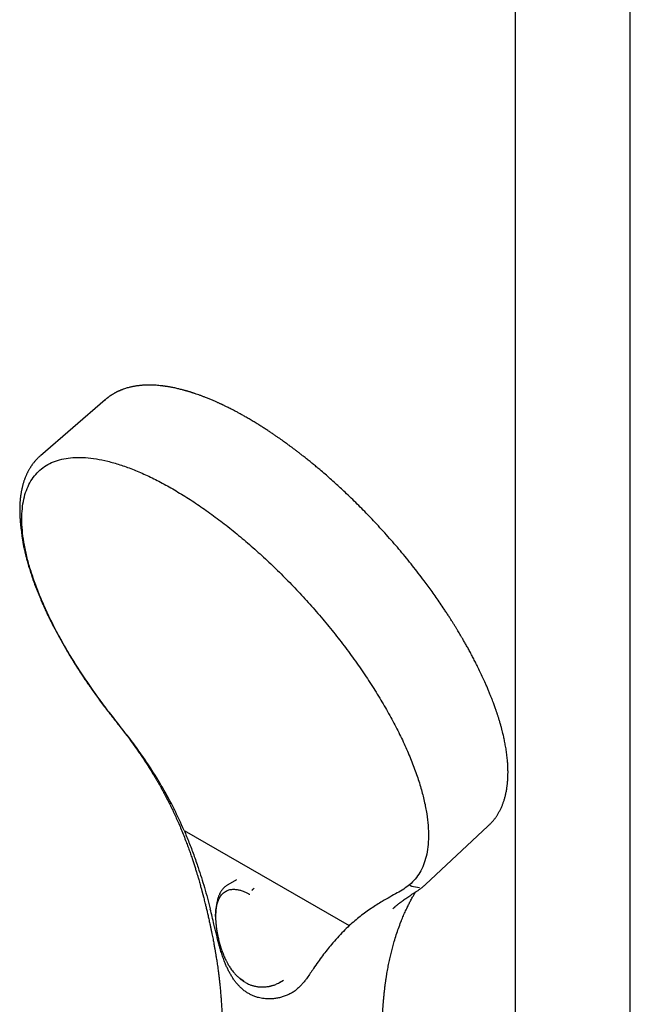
# Model space of a CAD drawing. Header units: millimetres. Extents: x 8 to 1764, y 12 to 2805.
# Tile 9 of 27: x 1481 to 1597, y 969 to 1156. Entities that reach past the tile are written whole.
import ezdxf

# ---------------------------------------------------------------- set-up
doc = ezdxf.new("R2010")
doc.units = ezdxf.units.MM

msp = doc.modelspace()

# ---------------------------------------------------------------- linework, layer by layer
at = {"color": 7, "linetype": 'Continuous', "lineweight": 30}
for p, q in [((1575.37, 1216.86), (1575.37, 880.21)), ((1597.27, 880.21), (1597.27, 1216.86)), ((1497.51, 1083.89), (1485.21, 1073.27)), ((1497.54, 1083.85), (1497.56, 1083.87)), ((1481.53, 1059.38), (1481.55, 1059.29)), ((1481.54, 1059.29), (1481.71, 1058.07)), ((1482.15, 1055.62), (1481.72, 1058.07)), ((1570.22, 1002.91), (1570.2, 1002.89)), ((1512.51, 1002.08), (1543.87, 983.98)), ((1558.34, 991.78), (1570.23, 1002.86)), ((1522.45, 992.7), (1520.8, 991.73)), ((1555.73, 991.5), (1557.2, 991.25)), ((1557.96, 991.44), (1558, 991.47)), ((1518.54, 986.72), (1518.54, 986.71)), ((1552.17, 987.18), (1552.57, 987.55)), ((1530.64, 973.17), (1531.38, 973.59)), ((1530.67, 973.19), (1530.64, 973.17))]:
    msp.add_line(p, q, dxfattribs=at)
for points, knots in [([(1524.46, 1080.5), (1524.24, 1080.62), (1523.82, 1080.87), (1523.2, 1081.21), (1522.64, 1081.52), (1522.13, 1081.79), (1521.67, 1082.03), (1521.26, 1082.24), (1520.9, 1082.42), (1520.59, 1082.57), (1520.32, 1082.7), (1520.11, 1082.81), (1519.94, 1082.89), (1519.82, 1082.94), (1519.74, 1082.98), (1519.64, 1083.03), (1519.52, 1083.09), (1519.35, 1083.17), (1519.15, 1083.26), (1518.94, 1083.35), (1518.71, 1083.45), (1518.36, 1083.61), (1517.88, 1083.82), (1517.25, 1084.09), (1516.64, 1084.33), (1516.07, 1084.55), (1515.55, 1084.74), (1515.05, 1084.92), (1514.65, 1085.06), (1514.35, 1085.16), (1514.14, 1085.23), (1513.93, 1085.29), (1513.73, 1085.36), (1513.55, 1085.42), (1513.38, 1085.46), (1513.26, 1085.5), (1513.14, 1085.54), (1513.02, 1085.57), (1512.87, 1085.61), (1512.69, 1085.67), (1512.47, 1085.73), (1512.19, 1085.8), (1511.86, 1085.89), (1511.49, 1085.98), (1511.12, 1086.06), (1510.75, 1086.15), (1510.38, 1086.22), (1510.05, 1086.29), (1509.76, 1086.34), (1509.51, 1086.38), (1509.28, 1086.42), (1509.09, 1086.45), (1508.94, 1086.47), (1508.83, 1086.48), (1508.75, 1086.5), (1508.65, 1086.51), (1508.53, 1086.52), (1508.39, 1086.54), (1508.12, 1086.57), (1507.71, 1086.62), (1507.19, 1086.66), (1506.67, 1086.69), (1506.27, 1086.7), (1506, 1086.7), (1505.85, 1086.7), (1505.72, 1086.7), (1505.6, 1086.7), (1505.48, 1086.7), (1505.35, 1086.69), (1505.21, 1086.69), (1505.05, 1086.68), (1504.85, 1086.67), (1504.61, 1086.66), (1504.34, 1086.63), (1504.06, 1086.61), (1503.77, 1086.57), (1503.48, 1086.53), (1503.18, 1086.49), (1502.89, 1086.44), (1502.63, 1086.38), (1502.35, 1086.32), (1502.04, 1086.25), (1501.7, 1086.15), (1501.36, 1086.05), (1501.06, 1085.95), (1500.82, 1085.86), (1500.63, 1085.79), (1500.45, 1085.72), (1500.28, 1085.64), (1500.13, 1085.58), (1500, 1085.52), (1499.88, 1085.46), (1499.75, 1085.4), (1499.61, 1085.33), (1499.45, 1085.25), (1499.28, 1085.15), (1499.11, 1085.05), (1498.93, 1084.94), (1498.78, 1084.85), (1498.66, 1084.77), (1498.54, 1084.69), (1498.42, 1084.61), (1498.3, 1084.52), (1498.2, 1084.45), (1498.12, 1084.39), (1498.07, 1084.35), (1498.02, 1084.31), (1497.96, 1084.27), (1497.88, 1084.21), (1497.78, 1084.12), (1497.65, 1084.02), (1497.56, 1083.94), (1497.51, 1083.9)], [0, 0, 0, 0, 0.0196009, 0.0377587, 0.0544728, 0.069743, 0.0835687, 0.0959496, 0.1068853, 0.1163754, 0.1244196, 0.1310177, 0.1360081, 0.1396549, 0.1419707, 0.1440574, 0.1483078, 0.1537453, 0.1596035, 0.1663033, 0.1733284, 0.180609, 0.198973, 0.2187869, 0.2400512, 0.2569144, 0.2736606, 0.2899084, 0.3056584, 0.3125682, 0.3193778, 0.3260872, 0.3326965, 0.3390282, 0.3443856, 0.3486978, 0.3517403, 0.3556854, 0.3607393, 0.3669022, 0.3741745, 0.3825217, 0.395685, 0.4080761, 0.4196945, 0.4340439, 0.447006, 0.4585801, 0.4687793, 0.477865, 0.4859367, 0.492994, 0.4990367, 0.5017969, 0.5045771, 0.5081269, 0.5124827, 0.5176446, 0.5235622, 0.5429728, 0.5627523, 0.5824636, 0.6017866, 0.6086676, 0.6146154, 0.6196298, 0.6240024, 0.6286884, 0.6337625, 0.6392248, 0.6450753, 0.6536478, 0.6633123, 0.674071, 0.6859245, 0.6982127, 0.7100541, 0.7234303, 0.7359933, 0.7474945, 0.7579596, 0.7728918, 0.7882706, 0.8041014, 0.8205694, 0.829576, 0.8388462, 0.848053, 0.8563725, 0.8637646, 0.8702617, 0.8756614, 0.8820609, 0.8894606, 0.8977987, 0.9060348, 0.9161041, 0.9253753, 0.9339078, 0.9399306, 0.9458992, 0.9522784, 0.9590703, 0.9658083, 0.9687538, 0.9714508, 0.9738996, 0.9766239, 0.9805831, 0.9857987, 0.992271, 1, 1, 1, 1]), ([(1570.23, 1002.86), (1570.31, 1002.94), (1570.48, 1003.1), (1570.68, 1003.31), (1570.87, 1003.51), (1571.05, 1003.71), (1571.21, 1003.9), (1571.36, 1004.08), (1571.5, 1004.27), (1571.65, 1004.46), (1571.78, 1004.65), (1571.91, 1004.84), (1572.04, 1005.05), (1572.18, 1005.28), (1572.32, 1005.53), (1572.46, 1005.78), (1572.59, 1006.04), (1572.72, 1006.31), (1572.85, 1006.6), (1572.96, 1006.87), (1573.06, 1007.13), (1573.15, 1007.38), (1573.24, 1007.64), (1573.33, 1007.91), (1573.41, 1008.2), (1573.5, 1008.51), (1573.58, 1008.84), (1573.66, 1009.19), (1573.73, 1009.54), (1573.79, 1009.91), (1573.84, 1010.25), (1573.88, 1010.53), (1573.91, 1010.75), (1573.93, 1010.95), (1573.95, 1011.14), (1573.96, 1011.32), (1573.98, 1011.53), (1574, 1011.77), (1574.01, 1012.04), (1574.02, 1012.3), (1574.03, 1012.55), (1574.03, 1012.77), (1574.04, 1013), (1574.04, 1013.21), (1574.04, 1013.38), (1574.03, 1013.51), (1574.03, 1013.6), (1574.03, 1013.67), (1574.03, 1013.75), (1574.03, 1013.85), (1574.02, 1013.99), (1574.01, 1014.18), (1574, 1014.47), (1573.98, 1014.84), (1573.94, 1015.28), (1573.9, 1015.75), (1573.84, 1016.26), (1573.78, 1016.79), (1573.7, 1017.31), (1573.62, 1017.81), (1573.53, 1018.31), (1573.44, 1018.79), (1573.35, 1019.24), (1573.26, 1019.67), (1573.17, 1020.09), (1573.06, 1020.55), (1572.93, 1021.07), (1572.78, 1021.65), (1572.6, 1022.27), (1572.45, 1022.8), (1572.32, 1023.23), (1572.23, 1023.51), (1572.15, 1023.78), (1572.07, 1024.02), (1571.99, 1024.25), (1571.92, 1024.47), (1571.85, 1024.68), (1571.77, 1024.91), (1571.67, 1025.2), (1571.55, 1025.54), (1571.41, 1025.93), (1571.25, 1026.37), (1571.07, 1026.86), (1570.85, 1027.41), (1570.61, 1028.01), (1570.35, 1028.66), (1570.06, 1029.33), (1569.71, 1030.14), (1569.29, 1031.08), (1568.78, 1032.15), (1568.3, 1033.14), (1567.85, 1034.04), (1567.43, 1034.85), (1567.01, 1035.65), (1566.59, 1036.43), (1566.19, 1037.15), (1565.8, 1037.83), (1565.46, 1038.42), (1565.16, 1038.93), (1564.9, 1039.38), (1564.65, 1039.8), (1564.38, 1040.24), (1564.1, 1040.71), (1563.79, 1041.21), (1563.46, 1041.73), (1563.11, 1042.28), (1562.74, 1042.86), (1562.34, 1043.48), (1561.81, 1044.27), (1561.16, 1045.24), (1560.39, 1046.35), (1559.62, 1047.44), (1558.86, 1048.49), (1557.99, 1049.67), (1557, 1050.96), (1555.9, 1052.38), (1554.77, 1053.78), (1553.61, 1055.18), (1552.44, 1056.56), (1551.24, 1057.92), (1550.03, 1059.27), (1548.84, 1060.56), (1547.68, 1061.78), (1546.55, 1062.95), (1545.41, 1064.09), (1544.26, 1065.22), (1543.18, 1066.25), (1542.17, 1067.18), (1541.23, 1068.04), (1540.27, 1068.91), (1539.28, 1069.78), (1538.39, 1070.54), (1537.61, 1071.2), (1536.94, 1071.75), (1536.28, 1072.29), (1535.64, 1072.8), (1535.05, 1073.27), (1534.5, 1073.7), (1534, 1074.08), (1533.54, 1074.43), (1533.19, 1074.7), (1532.92, 1074.89), (1532.72, 1075.05), (1532.49, 1075.21), (1532.23, 1075.41), (1531.92, 1075.63), (1531.58, 1075.88), (1531.2, 1076.15), (1530.78, 1076.45), (1530.32, 1076.77), (1529.82, 1077.12), (1529.27, 1077.49), (1528.69, 1077.88), (1528.07, 1078.29), (1527.41, 1078.71), (1526.72, 1079.14), (1526, 1079.59), (1525.24, 1080.05), (1524.73, 1080.34), (1524.46, 1080.5)], [0, 0, 0, 0, 0.005222, 0.009911, 0.014595, 0.01933, 0.02357, 0.027582, 0.031877, 0.036301, 0.040313, 0.044408, 0.048871, 0.053755, 0.058946, 0.06404, 0.068997, 0.074594, 0.079989, 0.085136, 0.089937, 0.094389, 0.098679, 0.103788, 0.108868, 0.114051, 0.119789, 0.125481, 0.131373, 0.137358, 0.143435, 0.147231, 0.150712, 0.15385, 0.156645, 0.159147, 0.162459, 0.166107, 0.170138, 0.174646, 0.177724, 0.180993, 0.184443, 0.187618, 0.190252, 0.191799, 0.193071, 0.194069, 0.195013, 0.196272, 0.198404, 0.201085, 0.204314, 0.210533, 0.216533, 0.222312, 0.229706, 0.236705, 0.243352, 0.249687, 0.256178, 0.262305, 0.26807, 0.273473, 0.278624, 0.284009, 0.290729, 0.297853, 0.305381, 0.313312, 0.316965, 0.320379, 0.323485, 0.326284, 0.328775, 0.331573, 0.333866, 0.336195, 0.339721, 0.343711, 0.348138, 0.353001, 0.358741, 0.364988, 0.371742, 0.379003, 0.386578, 0.394115, 0.405868, 0.417511, 0.429043, 0.437795, 0.446482, 0.455103, 0.463366, 0.471059, 0.478182, 0.484736, 0.489751, 0.494372, 0.498652, 0.50317, 0.508086, 0.513401, 0.518777, 0.524508, 0.530593, 0.537032, 0.543751, 0.555616, 0.567227, 0.578586, 0.589691, 0.600544, 0.615606, 0.630621, 0.645634, 0.660646, 0.675658, 0.69067, 0.705681, 0.720693, 0.734143, 0.747595, 0.761046, 0.774498, 0.787951, 0.798531, 0.809298, 0.820318, 0.831591, 0.843117, 0.850584, 0.858153, 0.865782, 0.873021, 0.879753, 0.885872, 0.891503, 0.896645, 0.901298, 0.903479, 0.90563, 0.908185, 0.911197, 0.914666, 0.918518, 0.92281, 0.927543, 0.932718, 0.938439, 0.944618, 0.951254, 0.958348, 0.965899, 0.973762, 0.982066, 0.990812, 1, 1, 1, 1]), ([(1485.2, 1073.27), (1485.07, 1073.15), (1484.81, 1072.91), (1484.45, 1072.54), (1484.16, 1072.22), (1483.95, 1071.96), (1483.8, 1071.77), (1483.67, 1071.59), (1483.56, 1071.43), (1483.46, 1071.28), (1483.35, 1071.13), (1483.25, 1070.96), (1483.14, 1070.77), (1483.02, 1070.58), (1482.91, 1070.37), (1482.81, 1070.17), (1482.7, 1069.97), (1482.6, 1069.75), (1482.5, 1069.52), (1482.39, 1069.28), (1482.3, 1069.04), (1482.21, 1068.81), (1482.13, 1068.59), (1482.06, 1068.36), (1481.98, 1068.12), (1481.9, 1067.85), (1481.83, 1067.57), (1481.76, 1067.29), (1481.69, 1067.02), (1481.64, 1066.76), (1481.59, 1066.51), (1481.55, 1066.26), (1481.51, 1066.03), (1481.48, 1065.82), (1481.45, 1065.64), (1481.43, 1065.48), (1481.42, 1065.37), (1481.41, 1065.29), (1481.4, 1065.22), (1481.39, 1065.13), (1481.38, 1065.03), (1481.37, 1064.9), (1481.35, 1064.73), (1481.33, 1064.5), (1481.32, 1064.23), (1481.3, 1063.93), (1481.29, 1063.6), (1481.28, 1063.25), (1481.28, 1062.88), (1481.29, 1062.48), (1481.3, 1062.07), (1481.32, 1061.68), (1481.34, 1061.31), (1481.36, 1060.96), (1481.39, 1060.65), (1481.42, 1060.35), (1481.45, 1060.1), (1481.47, 1059.89), (1481.49, 1059.71), (1481.51, 1059.53), (1481.53, 1059.41), (1481.53, 1059.35)], [0, 0, 0, 0, 0.0386895, 0.0782516, 0.1179083, 0.139734, 0.1591658, 0.1762092, 0.1908699, 0.2038788, 0.2175957, 0.2324201, 0.2484413, 0.2656922, 0.2831114, 0.2995672, 0.3153295, 0.3322163, 0.3505628, 0.3700492, 0.3885272, 0.4055943, 0.4216477, 0.4376974, 0.4554191, 0.4748021, 0.4947136, 0.5140796, 0.5329029, 0.5506174, 0.5678275, 0.5845364, 0.6006423, 0.6149276, 0.6270523, 0.6370262, 0.6448572, 0.6493109, 0.6535, 0.6590004, 0.6658356, 0.6740021, 0.683332, 0.6993295, 0.7168876, 0.7359949, 0.7560827, 0.7776145, 0.8005756, 0.8249499, 0.8496707, 0.8728226, 0.8943795, 0.9139717, 0.9320587, 0.9486528, 0.9637657, 0.9746079, 0.9843222, 0.9927615, 1, 1, 1, 1]), ([(1498.05, 1024.83), (1497.32, 1025.81), (1495.85, 1027.76), (1493.8, 1030.72), (1491.87, 1033.68), (1490.09, 1036.62), (1488.46, 1039.54), (1486.99, 1042.42), (1485.69, 1045.24), (1484.56, 1047.99), (1483.61, 1050.66), (1482.84, 1053.22), (1482.26, 1055.68), (1481.87, 1058.02), (1481.68, 1060.22), (1481.68, 1062.27), (1481.87, 1064.17), (1482.25, 1065.91), (1482.83, 1067.47), (1483.59, 1068.85), (1484.54, 1070.04), (1485.67, 1071.03), (1486.97, 1071.83), (1488.44, 1072.42), (1490.06, 1072.81), (1491.84, 1072.98), (1493.77, 1072.95), (1495.82, 1072.71), (1498, 1072.26), (1500.29, 1071.61), (1502.68, 1070.75), (1505.16, 1069.69), (1507.71, 1068.45), (1509.46, 1067.47), (1510.34, 1066.98)], [0, 0, 0, 0, 0.03125, 0.062499, 0.093749, 0.124998, 0.156247, 0.187498, 0.218748, 0.249996, 0.281245, 0.312495, 0.343746, 0.374996, 0.406246, 0.437497, 0.468748, 0.499999, 0.531247, 0.562495, 0.593745, 0.624997, 0.656249, 0.687498, 0.718747, 0.749998, 0.78125, 0.812501, 0.84375, 0.874999, 0.906249, 0.937501, 0.968751, 1, 1, 1, 1]), ([(1510.34, 1066.98), (1511.22, 1066.45), (1513, 1065.4), (1515.7, 1063.6), (1518.43, 1061.66), (1521.17, 1059.55), (1523.9, 1057.31), (1526.61, 1054.94), (1529.3, 1052.44), (1531.93, 1049.84), (1534.51, 1047.15), (1537.02, 1044.37), (1539.45, 1041.53), (1541.78, 1038.64), (1544, 1035.71), (1546.1, 1032.76), (1548.07, 1029.81), (1549.91, 1026.85), (1551.59, 1023.92), (1553.12, 1021.03), (1554.49, 1018.19), (1555.68, 1015.41), (1556.69, 1012.71), (1557.53, 1010.11), (1558.17, 1007.61), (1558.63, 1005.23), (1558.9, 1002.98), (1558.97, 1000.87), (1558.84, 998.91), (1558.53, 997.12), (1558.02, 995.49), (1557.32, 994.05), (1556.45, 992.78), (1555.72, 992.1), (1555.35, 991.75)], [0, 0, 0, 0, 0.031249, 0.062499, 0.093751, 0.125001, 0.15625, 0.187499, 0.21875, 0.250002, 0.281253, 0.312502, 0.343751, 0.375003, 0.406255, 0.437505, 0.468753, 0.500001, 0.531252, 0.562503, 0.593754, 0.625004, 0.656254, 0.687505, 0.718755, 0.750004, 0.781252, 0.812502, 0.843753, 0.875002, 0.906251, 0.937501, 0.96875, 1, 1, 1, 1]), ([(1482.14, 1055.59), (1482.17, 1055.46), (1482.26, 1055), (1482.38, 1054.48), (1482.48, 1054.1), (1482.5, 1054.06)], [0, 0, 0, 0, 0.271656, 0.909735, 1, 1, 1, 1]), ([(1482.5, 1054.06), (1482.56, 1053.8), (1482.71, 1053.22), (1482.97, 1052.32), (1483.27, 1051.33), (1483.55, 1050.47), (1483.8, 1049.74), (1484.01, 1049.15), (1484.23, 1048.56), (1484.46, 1047.95), (1484.7, 1047.35), (1484.95, 1046.74), (1485.18, 1046.19), (1485.32, 1045.84), (1485.39, 1045.69), (1485.39, 1045.69)], [0, 0, 0, 0, 0.098373, 0.21777, 0.338584, 0.459996, 0.529644, 0.599487, 0.669526, 0.739761, 0.810191, 0.880817, 0.949893, 0.9994, 1, 1, 1, 1]), ([(1485.39, 1045.69), (1485.45, 1045.56), (1485.55, 1045.31), (1485.71, 1044.96), (1485.85, 1044.64), (1485.98, 1044.35), (1486.09, 1044.11), (1486.19, 1043.9), (1486.28, 1043.71), (1486.37, 1043.51), (1486.47, 1043.3), (1486.59, 1043.05), (1486.73, 1042.75), (1486.89, 1042.42), (1487.07, 1042.06), (1487.27, 1041.67), (1487.48, 1041.25), (1487.7, 1040.81), (1488.02, 1040.2), (1488.43, 1039.43), (1488.94, 1038.5), (1489.45, 1037.59), (1489.89, 1036.82), (1490.25, 1036.2), (1490.55, 1035.71), (1490.85, 1035.2), (1491.18, 1034.66), (1491.54, 1034.08), (1491.92, 1033.46), (1492.34, 1032.8), (1492.8, 1032.1), (1493.29, 1031.35), (1493.83, 1030.55), (1494.41, 1029.7), (1495.03, 1028.8), (1495.7, 1027.87), (1496.41, 1026.89), (1497.16, 1025.87), (1497.69, 1025.17), (1497.96, 1024.82)], [0, 0, 0, 0, 0.0196058, 0.0375163, 0.0534668, 0.0674573, 0.079488, 0.089843, 0.0990101, 0.1078549, 0.1182587, 0.1306907, 0.145151, 0.1616395, 0.1790433, 0.19825, 0.2191863, 0.240426, 0.2614185, 0.3073834, 0.352116, 0.3956163, 0.4378848, 0.4614346, 0.4845842, 0.5080483, 0.5335349, 0.561118, 0.5902492, 0.6214026, 0.6545783, 0.6897765, 0.7277778, 0.7678845, 0.8100954, 0.8544075, 0.9008188, 0.9493421, 1, 1, 1, 1]), ([(1497.96, 1024.82), (1497.96, 1024.82), (1497.97, 1024.81), (1498, 1024.81), (1498.03, 1024.83), (1498.05, 1024.83)], [0, 0, 0, 0, 0.2814724, 0.6926609, 1, 1, 1, 1]), ([(1497.96, 1024.82), (1498.26, 1024.44), (1498.86, 1023.69), (1499.73, 1022.58), (1500.56, 1021.5), (1501.35, 1020.47), (1502.1, 1019.47), (1502.8, 1018.51), (1503.48, 1017.56), (1504.14, 1016.62), (1504.76, 1015.69), (1505.34, 1014.82), (1505.87, 1013.99), (1506.35, 1013.22), (1506.79, 1012.5), (1507.19, 1011.83), (1507.55, 1011.22), (1507.86, 1010.67), (1508.18, 1010.11), (1508.51, 1009.5), (1508.88, 1008.82), (1509.27, 1008.07), (1509.69, 1007.25), (1510.13, 1006.35), (1510.58, 1005.41), (1511.04, 1004.41), (1511.51, 1003.35), (1511.98, 1002.24), (1512.45, 1001.08), (1512.87, 999.99), (1513.25, 998.98), (1513.57, 998.08), (1513.88, 997.2), (1514.16, 996.37), (1514.41, 995.59), (1514.65, 994.86), (1514.86, 994.18), (1515.04, 993.56), (1515.21, 992.99), (1515.36, 992.49), (1515.49, 992.04), (1515.6, 991.64), (1515.7, 991.27), (1515.79, 990.95), (1515.86, 990.68), (1515.91, 990.49), (1515.95, 990.36), (1515.97, 990.27), (1516, 990.16), (1516.04, 990.02), (1516.09, 989.84), (1516.16, 989.57), (1516.24, 989.22), (1516.35, 988.79), (1516.49, 988.27), (1516.64, 987.64), (1516.82, 986.89), (1517.01, 986.09), (1517.2, 985.22), (1517.38, 984.41), (1517.54, 983.68), (1517.67, 983.06), (1517.79, 982.46), (1517.9, 981.91), (1518, 981.41), (1518.09, 980.94), (1518.17, 980.5), (1518.24, 980.11), (1518.3, 979.76), (1518.36, 979.48), (1518.4, 979.22), (1518.44, 978.97), (1518.49, 978.7), (1518.54, 978.39), (1518.6, 978.03), (1518.66, 977.62), (1518.74, 977.15), (1518.81, 976.64), (1518.89, 976.08), (1518.98, 975.47), (1519.06, 974.82), (1519.15, 974.11), (1519.23, 973.36), (1519.31, 972.57), (1519.4, 971.73), (1519.47, 970.84), (1519.55, 969.92), (1519.61, 968.95), (1519.68, 967.91), (1519.74, 966.8), (1519.8, 965.6), (1519.85, 964.36), (1519.9, 963.07), (1519.94, 962.19), (1519.95, 961.74)], [0, 0, 0, 0, 0.0206077, 0.0404289, 0.0594619, 0.0777064, 0.0951652, 0.111835, 0.1277132, 0.1442631, 0.1598598, 0.1745045, 0.1881957, 0.2009322, 0.2127133, 0.2235384, 0.2334073, 0.2423197, 0.2502775, 0.2604831, 0.2713278, 0.2828116, 0.2959915, 0.3099242, 0.3246097, 0.3400481, 0.3562393, 0.3731838, 0.3908823, 0.4093358, 0.422781, 0.4365538, 0.449859, 0.4624023, 0.4741862, 0.485022, 0.4951276, 0.5045033, 0.5131487, 0.5204966, 0.5272125, 0.5332948, 0.5387428, 0.5435568, 0.5477066, 0.5509393, 0.5522213, 0.5534003, 0.555057, 0.5572472, 0.5599694, 0.5632219, 0.5691967, 0.5756867, 0.5826554, 0.5929313, 0.6041054, 0.6161905, 0.6292011, 0.6431369, 0.6527592, 0.6624216, 0.6714178, 0.6797306, 0.6873625, 0.6943131, 0.7011047, 0.7070887, 0.7122653, 0.7166342, 0.7202115, 0.7237665, 0.7278268, 0.7325167, 0.7379101, 0.7441615, 0.7511885, 0.7589915, 0.7675714, 0.776929, 0.7870645, 0.7979752, 0.809661, 0.8221225, 0.83536, 0.8493741, 0.8641654, 0.8797345, 0.8960813, 0.9149588, 0.9347811, 0.9555562, 0.9772917, 1, 1, 1, 1]), ([(1512.51, 1002.08), (1511.89, 1003.45), (1510.65, 1006.19), (1508.5, 1010.17), (1506.33, 1013.7), (1504.2, 1016.8), (1502.19, 1019.52), (1500.11, 1022.19), (1498.74, 1023.95), (1498.05, 1024.83)], [0, 0, 0, 0, 0.166662, 0.333325, 0.499985, 0.624991, 0.749997, 0.875002, 1, 1, 1, 1]), ([(1512.51, 1002.08), (1512.83, 1001.32), (1513.46, 999.79), (1514.35, 997.43), (1515.13, 995.2), (1515.8, 993.12), (1516.39, 991.19), (1516.96, 989.2), (1517.3, 987.84), (1517.48, 987.15)], [0, 0, 0, 0, 0.154782, 0.314106, 0.47805, 0.603706, 0.731669, 0.86335, 1, 1, 1, 1]), ([(1520.8, 991.73), (1520.73, 991.69), (1520.59, 991.6), (1520.43, 991.48), (1520.28, 991.36), (1520.13, 991.23), (1520.01, 991.1), (1519.87, 990.95), (1519.72, 990.76), (1519.56, 990.55), (1519.44, 990.35), (1519.34, 990.17), (1519.25, 989.99), (1519.16, 989.79), (1519.07, 989.57), (1518.99, 989.37), (1518.93, 989.18), (1518.88, 988.99), (1518.82, 988.77), (1518.76, 988.51), (1518.7, 988.2), (1518.65, 987.87), (1518.63, 987.63), (1518.61, 987.52)], [0, 0, 0, 0, 0.046184, 0.094223, 0.141952, 0.18637, 0.227605, 0.266361, 0.323696, 0.38011, 0.43511, 0.471788, 0.511656, 0.556712, 0.605539, 0.654264, 0.688878, 0.72638, 0.770247, 0.82045, 0.876938, 0.93964, 1, 1, 1, 1]), ([(1555.35, 991.75), (1554.99, 991.48), (1554.26, 990.92), (1553, 990.19), (1551.62, 989.43), (1549.99, 988.5), (1548.1, 987.31), (1545.97, 985.8), (1544.57, 984.58), (1543.87, 983.98)], [0, 0, 0, 0, 0.124998, 0.250003, 0.375009, 0.500015, 0.666675, 0.833338, 1, 1, 1, 1]), ([(1555.35, 991.75), (1555.37, 991.73), (1555.42, 991.66), (1555.52, 991.59), (1555.62, 991.53), (1555.69, 991.51), (1555.73, 991.5)], [0, 0, 0, 0, 0.213872, 0.500012, 0.786141, 1, 1, 1, 1]), ([(1557.92, 991.41), (1558, 991.48), (1558.16, 991.61), (1558.31, 991.75), (1558.38, 991.82)], [0, 0, 0, 0, 0.500231, 1, 1, 1, 1]), ([(1518.5, 985.74), (1518.5, 985.75), (1518.5, 985.77), (1518.5, 985.81), (1518.5, 985.86), (1518.5, 985.9), (1518.5, 985.95), (1518.5, 985.99), (1518.5, 986.09), (1518.51, 986.26), (1518.52, 986.52), (1518.54, 986.82), (1518.58, 987.16), (1518.64, 987.53), (1518.73, 987.92), (1518.83, 988.31), (1518.96, 988.67), (1519.1, 989.01), (1519.27, 989.34), (1519.49, 989.66), (1519.73, 989.96), (1520.02, 990.24), (1520.34, 990.47), (1520.68, 990.65), (1521.03, 990.78), (1521.38, 990.86), (1521.73, 990.89), (1522.08, 990.89), (1522.42, 990.87), (1522.74, 990.81), (1523.06, 990.74), (1523.37, 990.65), (1523.69, 990.54), (1524, 990.42), (1524.28, 990.29), (1524.53, 990.17), (1524.76, 990.05), (1524.9, 989.97), (1524.97, 989.93)], [0, 0, 0, 0, 0.0021817, 0.005591, 0.0090057, 0.0124258, 0.0160391, 0.0201242, 0.0227191, 0.0388694, 0.0590063, 0.0830572, 0.1109901, 0.1428187, 0.1786036, 0.2184149, 0.2524697, 0.2889356, 0.3278386, 0.3695915, 0.4140561, 0.4604258, 0.507954, 0.5545703, 0.5989764, 0.6413001, 0.681613, 0.7199324, 0.7555949, 0.7892259, 0.8207101, 0.8500115, 0.8821843, 0.911475, 0.9379169, 0.9615104, 0.9822246, 1, 1, 1, 1]), ([(1525.39, 990.64), (1525.42, 990.68), (1525.47, 990.77), (1525.57, 990.89), (1525.68, 990.99), (1525.76, 991.04), (1525.8, 991.07)], [0, 0, 0, 0, 0.24751, 0.500016, 0.752514, 1, 1, 1, 1]), ([(1550.02, 962.02), (1550.03, 962.22), (1550.04, 962.6), (1550.06, 963.14), (1550.07, 963.64), (1550.08, 964.09), (1550.1, 964.48), (1550.11, 964.83), (1550.12, 965.13), (1550.13, 965.38), (1550.14, 965.6), (1550.15, 965.79), (1550.16, 965.96), (1550.16, 966.14), (1550.17, 966.34), (1550.19, 966.58), (1550.2, 966.84), (1550.22, 967.14), (1550.23, 967.47), (1550.26, 967.81), (1550.28, 968.16), (1550.3, 968.51), (1550.33, 968.84), (1550.35, 969.14), (1550.37, 969.39), (1550.39, 969.61), (1550.4, 969.82), (1550.42, 970.03), (1550.45, 970.27), (1550.47, 970.55), (1550.5, 970.87), (1550.54, 971.2), (1550.58, 971.54), (1550.61, 971.87), (1550.65, 972.2), (1550.69, 972.52), (1550.73, 972.82), (1550.77, 973.1), (1550.8, 973.34), (1550.83, 973.53), (1550.85, 973.68), (1550.87, 973.83), (1550.9, 973.99), (1550.93, 974.19), (1550.96, 974.4), (1551.05, 974.93), (1551.19, 975.75), (1551.4, 976.84), (1551.63, 977.91), (1551.88, 978.94), (1552.14, 979.95), (1552.45, 981.05), (1552.81, 982.22), (1553.24, 983.47), (1553.66, 984.6), (1554.08, 985.63), (1554.48, 986.56), (1554.81, 987.27), (1555.07, 987.8), (1555.24, 988.14), (1555.42, 988.49), (1555.6, 988.84), (1555.79, 989.19), (1555.97, 989.51), (1556.13, 989.79), (1556.26, 990.02), (1556.37, 990.21), (1556.44, 990.32), (1556.46, 990.35)], [0, 0, 0, 0, 0.017839, 0.034216, 0.049136, 0.062599, 0.074605, 0.08497, 0.093918, 0.101656, 0.108379, 0.114189, 0.118942, 0.12392, 0.130082, 0.137436, 0.145926, 0.15478, 0.165281, 0.17597, 0.186848, 0.19792, 0.208595, 0.218135, 0.226078, 0.232992, 0.239039, 0.245683, 0.253272, 0.262363, 0.272537, 0.283425, 0.29429, 0.305111, 0.315888, 0.326008, 0.336081, 0.345319, 0.353166, 0.359611, 0.363924, 0.36845, 0.373891, 0.380253, 0.387541, 0.3955, 0.432498, 0.469543, 0.505569, 0.541068, 0.576566, 0.612072, 0.658567, 0.705066, 0.751573, 0.789244, 0.826916, 0.864598, 0.879413, 0.894567, 0.910206, 0.926329, 0.942933, 0.95913, 0.971826, 0.983425, 0.994051, 1, 1, 1, 1]), ([(1552.17, 987.19), (1552.18, 987.19), (1552.19, 987.2), (1552.22, 987.23), (1552.28, 987.29), (1552.36, 987.37), (1552.47, 987.46), (1552.61, 987.59), (1552.77, 987.73), (1552.97, 987.9), (1553.19, 988.08), (1553.45, 988.28), (1553.72, 988.49), (1554.01, 988.71), (1554.32, 988.94), (1554.66, 989.17), (1555.02, 989.42), (1555.41, 989.67), (1555.8, 989.93), (1556.21, 990.19), (1556.63, 990.46), (1557.06, 990.75), (1557.49, 991.06), (1557.78, 991.29), (1557.92, 991.41)], [0, 0, 0, 0, 0.001603, 0.007246, 0.019027, 0.034791, 0.054539, 0.07827, 0.107974, 0.142212, 0.180983, 0.224289, 0.27213, 0.320873, 0.373566, 0.430207, 0.490793, 0.555329, 0.623821, 0.69202, 0.763734, 0.838968, 0.917721, 1, 1, 1, 1]), ([(1518.18, 984.24), (1518.07, 984.72), (1517.84, 985.69), (1517.6, 986.66), (1517.48, 987.14)], [0, 0, 0, 0, 0.499966, 1, 1, 1, 1]), ([(1518.54, 986.72), (1518.54, 986.66), (1518.53, 986.53), (1518.51, 986.32), (1518.5, 986.08), (1518.5, 985.81), (1518.5, 985.52), (1518.5, 985.24), (1518.51, 984.96), (1518.53, 984.7), (1518.55, 984.44), (1518.57, 984.16), (1518.6, 983.9), (1518.63, 983.65), (1518.66, 983.44), (1518.68, 983.26), (1518.7, 983.13), (1518.72, 983.02), (1518.74, 982.9), (1518.77, 982.74), (1518.81, 982.52), (1518.86, 982.24), (1518.93, 981.9), (1519.02, 981.51), (1519.12, 981.08), (1519.24, 980.63), (1519.37, 980.2), (1519.5, 979.79), (1519.62, 979.42), (1519.74, 979.09), (1519.85, 978.78), (1519.97, 978.49), (1520.07, 978.24), (1520.16, 978.03), (1520.24, 977.86), (1520.31, 977.7), (1520.39, 977.55), (1520.47, 977.38), (1520.56, 977.19), (1520.68, 976.96), (1520.83, 976.7), (1521, 976.41), (1521.19, 976.1), (1521.42, 975.76), (1521.69, 975.39), (1522, 975.01), (1522.36, 974.61), (1522.63, 974.36), (1522.76, 974.23)], [0, 0, 0, 0, 0.01321, 0.029715, 0.04968, 0.072397, 0.09596, 0.120284, 0.139931, 0.160047, 0.180633, 0.201689, 0.222324, 0.240212, 0.257064, 0.270228, 0.279709, 0.286152, 0.294324, 0.3052, 0.321816, 0.342322, 0.36672, 0.395016, 0.427225, 0.460594, 0.492967, 0.522819, 0.550144, 0.574936, 0.597194, 0.620163, 0.639572, 0.655397, 0.66918, 0.680519, 0.692715, 0.70577, 0.720174, 0.738672, 0.761726, 0.785154, 0.812012, 0.842354, 0.876278, 0.913845, 0.955082, 1, 1, 1, 1]), ([(1518.61, 987.43), (1518.59, 987.3), (1518.57, 987.06), (1518.55, 986.83), (1518.54, 986.72)], [0, 0, 0, 0, 0.557728, 1, 1, 1, 1]), ([(1519.12, 980.46), (1519.04, 980.78), (1518.88, 981.4), (1518.64, 982.35), (1518.41, 983.29), (1518.26, 983.92), (1518.18, 984.24)], [0, 0, 0, 0, 0.248683, 0.497861, 0.748079, 1, 1, 1, 1]), ([(1543.87, 983.98), (1543.5, 983.62), (1542.75, 982.88), (1541.63, 981.69), (1540.59, 980.5), (1539.65, 979.35), (1538.8, 978.25), (1537.94, 977.08), (1537.38, 976.25), (1537.09, 975.83)], [0, 0, 0, 0, 0.154837, 0.314194, 0.478148, 0.603798, 0.731743, 0.863394, 1, 1, 1, 1]), ([(1519.44, 979.31), (1519.39, 979.5), (1519.27, 979.88), (1519.17, 980.27), (1519.12, 980.46)], [0, 0, 0, 0, 0.4997, 1, 1, 1, 1]), ([(1521.61, 974.26), (1521.5, 974.45), (1521.27, 974.82), (1520.96, 975.41), (1520.66, 976.02), (1520.36, 976.72), (1520.04, 977.51), (1519.73, 978.4), (1519.54, 979.01), (1519.44, 979.31)], [0, 0, 0, 0, 0.123096, 0.250704, 0.375757, 0.499963, 0.668133, 0.834584, 1, 1, 1, 1]), ([(1537.09, 975.82), (1536.89, 975.52), (1536.49, 974.92), (1536.08, 974.33), (1535.87, 974.03)], [0, 0, 0, 0, 0.500034, 1, 1, 1, 1]), ([(1524.78, 971.07), (1524.59, 971.18), (1524.21, 971.41), (1523.67, 971.83), (1523.18, 972.27), (1522.75, 972.72), (1522.36, 973.19), (1521.97, 973.7), (1521.73, 974.07), (1521.61, 974.26)], [0, 0, 0, 0, 0.149931, 0.304438, 0.464877, 0.590059, 0.720332, 0.856645, 1, 1, 1, 1]), ([(1523.86, 973.43), (1523.73, 973.51), (1523.48, 973.66), (1523.1, 973.94), (1522.86, 974.15), (1522.75, 974.25)], [0, 0, 0, 0, 0.325278, 0.66843, 1, 1, 1, 1]), ([(1522.76, 974.23), (1522.8, 974.2), (1522.88, 974.13), (1522.96, 974.06), (1523, 974.02)], [0, 0, 0, 0, 0.512634, 1, 1, 1, 1]), ([(1522.97, 974.04), (1523.12, 973.92), (1523.4, 973.68), (1523.78, 973.41), (1524.02, 973.26), (1524.11, 973.21)], [0, 0, 0, 0, 0.39248, 0.781611, 1, 1, 1, 1]), ([(1524.18, 973.17), (1524.25, 973.13), (1524.44, 973.02), (1524.74, 972.88), (1525.05, 972.75), (1525.32, 972.65), (1525.56, 972.58), (1525.77, 972.52), (1525.99, 972.47), (1526.23, 972.42), (1526.49, 972.38), (1526.71, 972.35), (1526.91, 972.34), (1527.12, 972.32), (1527.36, 972.32), (1527.64, 972.32), (1527.96, 972.34), (1528.22, 972.37), (1528.43, 972.41), (1528.58, 972.43), (1528.74, 972.46), (1528.9, 972.5), (1529.1, 972.55), (1529.33, 972.61), (1529.61, 972.7), (1529.92, 972.82), (1530.27, 972.98), (1530.51, 973.1), (1530.64, 973.17)], [0, 0, 0, 0, 0.038542, 0.094236, 0.143305, 0.185841, 0.221904, 0.252559, 0.281977, 0.321839, 0.360044, 0.393541, 0.421092, 0.447896, 0.485331, 0.527079, 0.573159, 0.624268, 0.646148, 0.668847, 0.692364, 0.716741, 0.745857, 0.782224, 0.825825, 0.876651, 0.934705, 1, 1, 1, 1]), ([(1535.87, 974.03), (1535.73, 973.84), (1535.44, 973.46), (1534.97, 972.92), (1534.48, 972.4), (1534.12, 972.07), (1533.95, 971.91)], [0, 0, 0, 0, 0.251921, 0.502139, 0.751317, 1, 1, 1, 1]), ([(1533.23, 971.35), (1533.02, 971.22), (1532.59, 970.98), (1531.89, 970.67), (1531.17, 970.42), (1530.43, 970.23), (1529.66, 970.1), (1529.15, 970.07), (1528.89, 970.06)], [0, 0, 0, 0, 0.165419, 0.331878, 0.500059, 0.665823, 0.834922, 1, 1, 1, 1]), ([(1533.95, 971.91), (1533.83, 971.8), (1533.61, 971.6), (1533.36, 971.43), (1533.23, 971.35)], [0, 0, 0, 0, 0.5003, 1, 1, 1, 1]), ([(1528.89, 970.06), (1528.69, 970.06), (1528.29, 970.05), (1527.71, 970.1), (1527.16, 970.18), (1526.58, 970.31), (1525.97, 970.5), (1525.35, 970.75), (1524.97, 970.96), (1524.78, 971.07)], [0, 0, 0, 0, 0.1433554, 0.2796678, 0.4099412, 0.535123, 0.6955624, 0.8500686, 1, 1, 1, 1])]:
    msp.add_open_spline(points, degree=3, knots=knots, dxfattribs=at)

doc.saveas('drawing.dxf')
